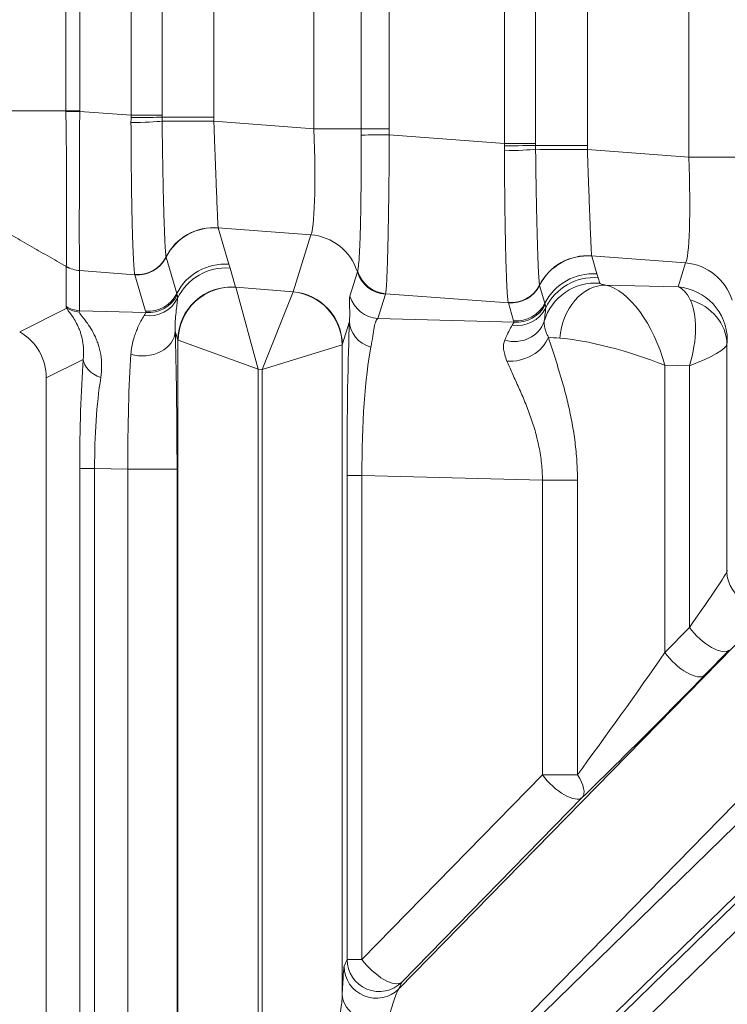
# Model space of a CAD drawing. Header units: millimetres. Extents: x 4 to 836, y 5 to 589.
# Tile 102 of 163: x 626 to 633, y 275 to 284. Entities that reach past the tile are written whole.
import ezdxf

# ---------------------------------------------------------------- set-up
doc = ezdxf.new("R2010")
doc.units = ezdxf.units.MM
doc.layers.add('1', color=7, linetype='Continuous', true_color=0xffffff)
doc.styles.add('ideas_simplex', font='simplex.shx')
doc.dimstyles.get("Standard").update_dxf_attribs({"dimtxt": 0.18, "dimasz": 0.18, "dimexe": 0.18, "dimexo": 0.0625, "dimgap": 0.09, "dimtad": 0, "dimtih": 1, "dimtoh": 1, "dimdec": 4, "dimzin": 0, "dimdsep": 46, "dimtxsty": 'Standard', "dimcen": 0.09, "dimadec": 0, "dimazin": 0, "dimtfac": 1, "dimtdec": 4, "dimtofl": 0, "dimtmove": 0, "dimatfit": 3, "dimfxl": 1, "dimtolj": 1, "dimtzin": 0, "dimarcsym": 0})

# ---------------------------------------------------------------- blocks, each defined once
blk = doc.blocks.new('_U6')
at = {"layer": '1', "color": 152, "lineweight": 13}
for p, q in [((707.915586, 361.359343), (604.33873, 361.359343)), ((696.641509, 245.904525), (604.338729, 245.904525))]:
    blk.add_line(p, q, dxfattribs=at)
at = {"layer": '1', "color": 27, "lineweight": 13}
blk.add_line((606.338729, 245.904525), (606.33873, 361.359343), dxfattribs=at)
at = {"layer": '1', "color": 87, "lineweight": 25}
for p, q in [((604.83873, 310.734434), (599.21373, 310.734434)), ((599.21373, 310.734434), (599.21373, 309.234434)), ((604.83873, 309.234434), (604.83873, 310.734434)), ((599.21373, 298.029434), (599.21373, 296.529434)), ((604.83873, 296.529434), (604.83873, 298.029434)), ((599.21373, 296.529434), (604.83873, 296.529434))]:
    blk.add_line(p, q, dxfattribs=at)
at = {"layer": '1', "color": 27, "lineweight": 18}
for points in [[(606.33873, 361.359343), (606.86771, 358.359345), (605.809749, 358.359341)], [(606.338729, 245.904525), (605.809749, 248.904523), (606.86771, 248.904527)]]:
    blk.add_solid(points, dxfattribs=at)
at = {"layer": '1', "color": 87, "linetype": 'Continuous', "lineweight": 25, "char_height": 3, "attachment_point": 7, "rotation": 90, "line_spacing_factor": 1.204819, "style": 'ideas_simplex'}
for s, insert in [('\\W1.1692;115,5', (597.37273, 296.491934)), ('\\W1.2097;4.55', (604.68523, 297.976934))]:
    blk.add_mtext(s, dxfattribs=dict(at, insert=insert))

msp = doc.modelspace()

# ---------------------------------------------------------------- linework, layer by layer
at = {"layer": '1', "color": 143, "linetype": 'Continuous', "lineweight": 13}
for p, q in [((632.4013, 282.9561), (632.4013, 289.7624)), ((630.678, 283.0836), (630.678, 289.635)), ((630.9685, 289.635), (630.9685, 283.0836)), ((631.4527, 289.6531), (631.4527, 283.0654)), ((628.8949, 283.2208), (628.8949, 289.4977)), ((629.3355, 283.2208), (629.3355, 289.4977)), ((629.5998, 289.4977), (629.5998, 283.2208)), ((627.1844, 283.3473), (627.1844, 289.3712)), ((627.4749, 289.3712), (627.4749, 283.3473)), ((627.9591, 289.3894), (627.9591, 283.3291)), ((626.5754, 283.3888), (626.5754, 289.3298)), ((626.7045, 289.3298), (626.7045, 283.3888)), ((626.7046, 283.3836), (627.1844, 283.3473)), ((627.1844, 283.3473), (627.4749, 283.3473)), ((627.9591, 283.3291), (627.475, 283.3291)), ((627.9591, 283.2915), (628.8949, 283.2208)), ((628.8949, 283.2208), (629.3355, 283.2208)), ((629.3355, 283.2208), (629.5998, 283.2208)), ((629.6002, 283.165), (630.678, 283.0836)), ((630.678, 283.0836), (630.9685, 283.0836)), ((630.9686, 283.0654), (631.4527, 283.0654)), ((631.4527, 283.0277), (632.4013, 282.9561)), ((632.4013, 282.9561), (632.8419, 282.9561)), ((628.8647, 282.2294), (627.9993, 282.2947)), ((627.9998, 282.2931), (628.0991, 281.9521)), ((628.7013, 281.6949), (628.8647, 282.2294)), ((627.5129, 282.0183), (627.612, 281.6782)), ((632.3712, 281.9647), (631.4929, 282.031)), ((631.4934, 282.0293), (631.5423, 281.8615)), ((632.3025, 281.7401), (632.3712, 281.9647)), ((626.577, 281.5565), (626.577, 281.9318)), ((626.7027, 281.8927), (626.7027, 281.5175)), ((627.2206, 281.854), (626.7036, 281.893)), ((628.1109, 281.9167), (628.1627, 281.7389)), ((629.2317, 281.6532), (629.3012, 281.8806)), ((627.3197, 281.5138), (627.2206, 281.854)), ((631.5541, 281.826), (631.5688, 281.7757)), ((628.1636, 281.7375), (628.3721, 280.9708)), ((628.1636, 281.7375), (628.7005, 281.6936)), ((628.7005, 281.6936), (628.4109, 280.9676)), ((631.0065, 281.7546), (631.0552, 281.5875)), ((631.6242, 281.758), (632.3025, 281.7401)), ((629.5631, 281.6714), (629.4936, 281.444)), ((630.7142, 281.5902), (629.5654, 281.677)), ((626.1429, 281.3206), (626.5841, 281.5413)), ((626.7027, 281.5175), (627.3237, 281.5011)), ((630.7629, 281.4232), (630.7142, 281.5902)), ((629.2278, 281.4181), (629.1606, 281.1985)), ((629.4936, 281.444), (630.7669, 281.4105)), ((627.6224, 281.2424), (627.5976, 281.3274)), ((627.6224, 273.0773), (627.6224, 281.2424)), ((627.625, 281.241), (628.3721, 280.9708)), ((629.158, 281.1972), (628.4109, 280.9676)), ((629.1606, 281.1985), (629.1606, 275.1193)), ((632.7584, 281.2049), (632.7584, 279.0756)), ((626.737, 281.0622), (626.3915, 280.8894)), ((628.4109, 280.9676), (628.3721, 280.9708)), ((628.3721, 280.9708), (628.3721, 272.7668)), ((628.4109, 272.8056), (628.4109, 280.9676)), ((632.178, 281.0076), (632.178, 278.3179)), ((632.4084, 281.0016), (632.178, 281.0076)), ((632.4084, 278.5537), (632.4084, 281.0016)), ((626.7046, 272.8865), (626.7046, 280.0423)), ((626.7046, 280.0423), (626.8437, 280.0423)), ((626.8437, 280.0423), (626.8437, 272.8865)), ((627.1547, 280.0341), (626.8437, 280.0423)), ((627.1547, 273.2048), (627.1547, 280.0341)), ((627.1547, 280.0341), (627.6145, 280.0341)), ((627.6145, 280.0341), (627.6145, 273.0806)), ((629.2046, 275.4458), (629.2046, 279.9764)), ((629.2046, 279.9764), (629.3446, 279.9764)), ((629.3446, 279.9764), (629.3446, 275.4458)), ((631.0329, 279.932), (629.3446, 279.9764)), ((631.0329, 277.1735), (631.0329, 279.932)), ((631.0329, 279.932), (631.3601, 279.932)), ((631.3601, 279.932), (631.3601, 277.1735)), ((629.6905, 275.1708), (633.6606, 279.2335)), ((629.546, 273.4857), (635.2461, 279.0529)), ((632.7584, 279.0756), (632.7633, 279.0875)), ((634.5905, 278.7034), (629.546, 273.5411)), ((632.178, 278.3179), (632.4084, 278.5537)), ((626.7915, 270.0672), (635.4274, 278.5017)), ((635.3765, 278.5228), (629.6763, 272.9556)), ((635.4796, 278.2896), (626.8437, 269.8552)), ((632.7804, 278.3417), (632.5499, 278.1059)), ((629.3446, 275.4458), (631.0329, 277.1735)), ((631.0329, 277.1735), (631.3601, 277.1735)), ((631.4049, 276.9614), (629.7166, 275.2337)), ((629.1786, 275.3829), (629.2046, 275.4458)), ((629.2046, 275.4458), (629.3446, 275.4458)), ((629.7166, 275.2337), (629.6905, 275.1708))]:
    msp.add_line(p, q, dxfattribs=at)
at = {"layer": '1', "color": 143, "linetype": 'Continuous', "lineweight": 18}
msp.add_line((626.3915, 263.422), (626.3915, 280.8894), dxfattribs=at)
at = {"layer": '1', "color": 143, "linetype": 'Continuous', "lineweight": 13}
for centre, major_axis, ratio, start_param, end_param in [((626.7255, 283.3836), (-0.3, -0.0016), 0.000366, 4.782201, 5.235984), ((627.2059, 283.2923), (-0.2999, -0.0062), 0.044184, 1.4967, 2.685212), ((627.2054, 283.3291), (-0.3, -0.0021), 0.014605, 1.49975, 2.687146), ((627.9242, 283.2915), (-0.5, 0.0005), 0.000077, 4.642576, 5.82725), ((628.8206, 283.2317), (-0.0385, 1.0057), 0.073389, 3.2207, 4.698766), ((629.6211, 283.165), (-0.3, -0.004), 0.000932, 4.782196, 5.970531), ((630.6995, 283.0285), (-0.2999, -0.0062), 0.044184, 1.4967, 2.685212), ((630.699, 283.0654), (-0.3, -0.0021), 0.014605, 1.49975, 2.687146), ((631.4178, 283.0277), (0.5, -0.0005), 0.000077, 1.500983, 2.685657), ((632.327, 282.967), (-0.0385, 1.0057), 0.073389, 3.2207, 4.698766), ((627.9588, 281.7983), (0.4787, 0.1443), 0.995612, 1.198056, 2.384063), ((627.9593, 281.7966), (0.4801, 0.1398), 0.995643, 1.207413, 2.393768), ((628.8242, 281.7329), (0.4781, -0.1462), 0.996014, 0.598846, 1.785245), ((627.2444, 282.1545), (-0.2968, -0.0438), 0.993716, 1.342719, 2.529609), ((627.2447, 282.1527), (-0.2922, -0.0681), 0.995069, 1.261363, 2.447999), ((627.2449, 282.1519), (-0.288, -0.0839), 0.995643, 1.207413, 2.393812), ((628.0586, 281.4557), (0.4801, 0.1398), 0.995643, 1.207413, 2.393812), ((631.4524, 281.5345), (0.4787, 0.1443), 0.995612, 1.198056, 2.384063), ((631.4529, 281.5329), (0.4801, 0.1398), 0.995643, 1.207413, 2.393768), ((632.3306, 281.4682), (0.4781, -0.1462), 0.996014, 0.598846, 1.785245), ((626.7279, 282.1909), (-0.2948, 0.0555), 0.996153, 1.232706, 1.675085), ((628.0704, 281.4203), (0.4801, 0.1398), 0.995643, 1.207413, 2.411234), ((629.5875, 281.9692), (-0.2869, 0.0877), 0.996014, 0.598846, 1.785245), ((629.5897, 281.9748), (-0.2676, 0.1356), 0.995564, 0.767778, 1.956923), ((631.5018, 281.365), (0.4801, 0.1398), 0.995643, 1.207413, 2.393812), ((631.5283, 281.2792), (0.4801, 0.1398), 0.995643, 1.207413, 2.56964), ((631.5136, 281.3296), (0.4801, 0.1398), 0.995643, 1.207413, 2.411234), ((628.1222, 281.2424), (0.4801, 0.1398), 0.995643, 1.207413, 2.857034), ((628.1231, 281.241), (-0.3677, -0.3389), 0.991771, 3.890384, 5.534394), ((628.4127, 281.719), (-0.25, 0.0206), 0.087194, 0.033353, 0.094439), ((628.4514, 281.7159), (-0.25, 0.0206), 0.087194, 3.061499, 3.122585), ((628.6599, 281.1972), (0.3389, -0.3677), 0.992996, 0.829626, 2.311967), ((628.6608, 281.1985), (0.4781, -0.1462), 0.996014, 0.297852, 1.785245), ((630.738, 281.8908), (-0.2968, -0.0438), 0.993716, 1.342719, 2.529609), ((630.7383, 281.8889), (-0.2922, -0.0681), 0.995069, 1.261363, 2.447999), ((630.7385, 281.8881), (-0.288, -0.0839), 0.995643, 1.207413, 2.393812), ((631.5837, 281.2615), (-0.0935, -0.4912), 0.77245, 3.279264, 4.858354), ((631.8187, 281.7559), (-0.25, 0.0206), 0.087194, 0.033353, 0.686567), ((631.7782, 281.0076), (-0.2674, 0.7444), 0.48275, 4.540655, 5.994238), ((632.262, 281.2437), (0.4781, -0.1462), 0.996014, 0.297852, 1.785245), ((632.2629, 280.9949), (-0.0121, -0.7499), 0.344743, 2.563772, 3.034919), ((627.3497, 281.7638), (-0.2981, 0.0336), 0.982269, 1.536805, 2.803365), ((627.344, 281.8117), (-0.288, -0.0839), 0.995643, 1.207413, 2.393812), ((627.348, 281.799), (-0.2837, -0.0975), 0.995471, 1.15986, 2.34626), ((629.5179, 281.7418), (-0.2869, 0.0877), 0.996014, 0.598846, 1.785245), ((632.0086, 281.0016), (-0.2924, -0.731), 0.480074, 1.76049, 2.742926), ((632.2585, 281.2049), (-0.4994, 0.0241), 0.878584, 3.196431, 4.437869), ((630.2178, 279.6696), (-3.64, 1.8904), 0.040137, 0.020842, 0.083364), ((626.727, 281.8153), (-0.3, 0), 0.996169, 1.047198, 1.489655), ((626.7341, 281.8001), (-0.2399, -0.1801), 0.981638, 0.408247, 0.820835), ((630.3678, 279.9284), (-3.6676, 1.5855), 0.050265, 6.261787, 6.32431), ((630.7929, 281.6732), (-0.2981, 0.0336), 0.982269, 1.536805, 2.803365), ((630.7872, 281.721), (-0.288, -0.0839), 0.995643, 1.207413, 2.393812), ((630.7912, 281.7083), (-0.2837, -0.0975), 0.995471, 1.15986, 2.34626), ((629.2612, 279.9497), (-0.0008, 1.8006), 0.031454, 0.617206, 1.555922), ((629.5277, 281.4181), (-0.2997, 0.0131), 0.858349, 0.051043, 1.271884), ((630.7619, 281.5051), (-0.2956, 0.0512), 0.915327, 1.448884, 3.015934), ((627.2977, 281.3274), (-0.2998, -0.0097), 0.776151, 1.153536, 3.100066), ((627.5597, 280.0103), (-0.0007, -1.8006), 0.030434, 1.584039, 2.391353), ((628.3721, 281.2226), (-0.75, 0.0204), 0.029238, 0.026976, 0.088063), ((630.8118, 281.2696), (-0.2746, -0.1208), 0.688049, 0.878057, 2.57262), ((631.7782, 281.2594), (-0.75, 0.0204), 0.029238, 0.402475, 0.68019), ((631.7782, 281.0076), (-0.7491, 0.2228), 0.167328, 4.199936, 5.653518), ((632.7627, 280.9949), (-0.0001, 0.2501), 0.031454, 0.102339, 0.573486), ((628.4109, 281.2194), (-0.75, 0.0204), 0.029238, 3.055122, 3.116209), ((629.5611, 279.9497), (-0.0097, 1.5008), 0.144199, 0.613318, 1.552033), ((632.0086, 281.0016), (-0.7492, -0.2126), 0.16115, 2.08728, 3.069716), ((626.8869, 280.0122), (-0.0031, 1.8007), 0.101223, 0.948108, 1.553926), ((627.036, 281.0622), (-0.2992, 0.0212), 0.656626, 0.107648, 1.151101), ((627.2598, 280.0103), (-0.0074, 1.5007), 0.069967, 0.747265, 1.554579), ((627.1859, 280.0122), (-0.0132, 1.5008), 0.227876, 0.942941, 1.548759), ((632.0086, 278.0269), (-0.7498, -1.0506), 0.017505, 2.108452, 3.090889), ((633.0583, 279.0756), (-0.2772, 0.1148), 0.997667, 0.393526, 2.748067), ((632.5683, 278.5537), (-0.2146, 0.2097), 0.402972, 1.179669, 3.112987), ((631.7782, 277.7911), (-0.7498, -1.0506), 0.017505, 0.954901, 2.108452), ((632.3379, 278.3179), (-0.2146, 0.2097), 0.402972, 1.179669, 3.112987), ((631.9903, 277.5791), (-1.0498, -1.0505), 0.01851, 0.960905, 2.114456), ((631.1928, 277.1735), (0.2146, -0.2097), 0.402972, 4.321261, 6.254579), ((631.1928, 277.1735), (-0.2094, 0.2148), 0.433312, 3.170642, 4.312607), ((629.5045, 275.4458), (0.2772, -0.1148), 0.997667, 3.535118, 5.88966), ((629.5045, 275.4458), (-0.2146, 0.2097), 0.402972, 1.179669, 3.112987), ((629.1668, 273.8692), (-0.0132, -1.5156), 0.019978, 3.191, 3.742572), ((629.4785, 275.3829), (0.2772, -0.1148), 0.997667, 3.535118, 5.88966), ((629.4667, 273.8692), (-0.2377, -1.3108), 0.069564, 3.272742, 3.824314), ((629.4605, 275.1193), (0.2998, -0.0114), 0.822387, 3.18762, 5.20347)]:
    msp.add_ellipse(centre, major_axis=major_axis, ratio=ratio, start_param=start_param, end_param=end_param, dxfattribs=at)
at = {"layer": '1', "color": 143, "linetype": 'Continuous', "lineweight": 18}
msp.add_ellipse((625.8899, 280.8877), major_axis=(0.449, 0.2246), ratio=0.995894, start_param=5.821086, end_param=6.863088, dxfattribs=at)
at = {"layer": '1', "color": 143, "linetype": 'Continuous', "lineweight": 13}
for points, degree in [([(625.8915, 283.3888), (626.5755, 283.3888)], 1), ([(626.5755, 283.3829), (626.5755, 283.3848), (626.5755, 283.3868), (626.5755, 283.3888)], 3), ([(626.7046, 283.3888), (626.7046, 283.387), (626.7046, 283.3853), (626.7046, 283.3836)], 3), ([(627.1842, 283.3246), (627.1842, 283.3322), (627.1843, 283.3398), (627.1844, 283.3473)], 3), ([(627.4749, 283.3473), (627.4749, 283.3413), (627.4749, 283.3352), (627.475, 283.3291)], 3), ([(627.184, 283.2786), (627.184, 283.2939), (627.184, 283.3093), (627.1842, 283.3246)], 3), ([(627.475, 283.3291), (627.475, 283.3168), (627.4751, 283.3044), (627.4753, 283.292)], 3), ([(627.9591, 283.3291), (627.9591, 283.3166), (627.9591, 283.304), (627.9591, 283.2915)], 3), ([(629.3357, 283.1612), (629.3356, 283.1811), (629.3355, 283.201), (629.3355, 283.2208)], 3), ([(629.5998, 283.2208), (629.5998, 283.2022), (629.6, 283.1836), (629.6002, 283.165)], 3), ([(630.6778, 283.0609), (630.6778, 283.0684), (630.6779, 283.076), (630.678, 283.0836)], 3), ([(630.9685, 283.0836), (630.9685, 283.0775), (630.9686, 283.0715), (630.9686, 283.0654)], 3), ([(630.6776, 283.0149), (630.6776, 283.0302), (630.6776, 283.0455), (630.6778, 283.0609)], 3), ([(630.9686, 283.0654), (630.9686, 283.053), (630.9687, 283.0406), (630.9689, 283.0282)], 3), ([(631.4527, 283.0654), (631.4527, 283.0528), (631.4527, 283.0403), (631.4527, 283.0277)], 3), ([(626.5773, 281.9316), (625.8915, 282.326)], 1), ([(627.9993, 282.2947), (627.9995, 282.2942), (627.9997, 282.2936), (627.9998, 282.2931)], 3), ([(627.5123, 282.0209), (627.5124, 282.0203), (627.5125, 282.0197), (627.5127, 282.0192)], 3), ([(627.5127, 282.0192), (627.5128, 282.0189), (627.5128, 282.0186), (627.5129, 282.0183)], 3), ([(631.4929, 282.031), (631.4931, 282.0304), (631.4933, 282.0299), (631.4934, 282.0293)], 3), ([(626.5779, 281.9317), (626.5779, 281.9319), (626.5779, 281.9321), (626.5779, 281.9322)], 3), ([(626.7036, 281.893), (626.7035, 281.8929), (626.7035, 281.8928), (626.7035, 281.8926)], 3), ([(628.0991, 281.9521), (628.1008, 281.9462), (628.1048, 281.9344), (628.1092, 281.9226), (628.1109, 281.9167)], 3), ([(629.3012, 281.8806), (629.3019, 281.8826), (629.3026, 281.8849), (629.3034, 281.8874)], 3), ([(627.2203, 281.855), (627.22, 281.8557), (627.2198, 281.8565), (627.2196, 281.8573)], 3), ([(627.2206, 281.854), (627.2205, 281.8543), (627.2204, 281.8547), (627.2203, 281.855)], 3), ([(631.5423, 281.8615), (631.544, 281.8556), (631.548, 281.8438), (631.5524, 281.8319), (631.5541, 281.826)], 3), ([(631.0059, 281.7572), (631.006, 281.7565), (631.0061, 281.756), (631.0063, 281.7554)], 3), ([(631.0063, 281.7554), (631.0064, 281.7551), (631.0064, 281.7549), (631.0065, 281.7546)], 3), ([(627.612, 281.6782), (627.6132, 281.674), (627.6145, 281.6698), (627.616, 281.6656)], 3), ([(627.616, 281.6656), (627.6186, 281.658), (627.6202, 281.6476), (627.6199, 281.635)], 3), ([(629.5654, 281.677), (629.5645, 281.6751), (629.5637, 281.6732), (629.5631, 281.6714)], 3), ([(630.7139, 281.5913), (630.7136, 281.592), (630.7134, 281.5927), (630.7132, 281.5936)], 3), ([(627.3066, 281.4723), (627.3144, 281.4852), (627.3199, 281.4949), (627.3237, 281.5011)], 3), ([(627.3237, 281.5011), (627.3223, 281.5054), (627.3209, 281.5096), (627.3197, 281.5138)], 3), ([(630.7142, 281.5902), (630.7141, 281.5906), (630.714, 281.5909), (630.7139, 281.5913)], 3), ([(631.0552, 281.5875), (631.0564, 281.5833), (631.0577, 281.5791), (631.0592, 281.5749)], 3), ([(631.0592, 281.5749), (631.0618, 281.5673), (631.0634, 281.5569), (631.0631, 281.5443)], 3), ([(630.7498, 281.3816), (630.7576, 281.3945), (630.7631, 281.4043), (630.7669, 281.4105)], 3), ([(630.7669, 281.4105), (630.7655, 281.4147), (630.7641, 281.4189), (630.7629, 281.4232)], 3)]:
    msp.add_open_spline(points, degree=degree, dxfattribs=at)
for points, knots in [([(626.5754, 283.3888), (626.5951, 283.3888), (626.616, 283.3888), (626.6594, 283.3888), (626.6819, 283.3888), (626.7045, 283.3888)], [0, 0, 0, 0, 0.5, 0.5, 1, 1, 1, 1]), ([(626.5779, 281.9322), (626.5782, 281.9342), (626.5785, 281.9367), (626.5792, 281.9428), (626.5795, 281.9464), (626.5803, 281.9585), (626.5808, 281.9687), (626.582, 282.0049), (626.5823, 282.0369), (626.5819, 282.087), (626.5818, 282.0975), (626.5816, 282.1195), (626.5812, 282.1537), (626.5804, 282.2169), (626.5799, 282.2739), (626.5799, 282.3342), (626.58, 282.3659), (626.5808, 282.4663), (626.5816, 282.5378), (626.5821, 282.6519), (626.5821, 282.6911), (626.582, 282.7717), (626.5818, 282.8134), (626.5808, 282.9394), (626.5796, 283.0255), (626.5777, 283.1575), (626.5771, 283.2021), (626.5763, 283.2696), (626.5761, 283.2923), (626.5757, 283.3375), (626.5756, 283.3602), (626.5755, 283.3829)], [0, 0, 0, 0, 0.03125, 0.03125, 0.0625, 0.0625, 0.125, 0.125, 0.25, 0.25, 0.28125, 0.28125, 0.3125, 0.375, 0.4375, 0.4375, 0.5, 0.5, 0.625, 0.625, 0.6875, 0.6875, 0.75, 0.75, 0.875, 0.875, 0.9375, 0.9375, 0.96875, 0.96875, 1, 1, 1, 1]), ([(626.7046, 283.3836), (626.7043, 283.3602), (626.7041, 283.337), (626.7038, 283.2904), (626.7037, 283.2671), (626.7035, 283.1977), (626.7035, 283.1519), (626.7037, 283.0162), (626.7039, 282.9277), (626.7036, 282.7982), (626.7035, 282.7554), (626.7029, 282.6726), (626.7026, 282.6323), (626.7014, 282.5151), (626.7003, 282.4415), (626.6993, 282.3384), (626.6991, 282.3058), (626.6992, 282.2439), (626.6998, 282.1853), (626.7007, 282.1334), (626.7014, 282.097), (626.7016, 282.0853), (626.7021, 282.0627), (626.7023, 282.0519), (626.7032, 282.0006), (626.7037, 281.9677), (626.7038, 281.9304), (626.7038, 281.92), (626.7037, 281.9075), (626.7037, 281.9039), (626.7036, 281.8976), (626.7036, 281.8951), (626.7036, 281.893)], [0, 0, 0, 0, 0.03125, 0.03125, 0.0625, 0.0625, 0.125, 0.125, 0.25, 0.25, 0.3125, 0.3125, 0.375, 0.375, 0.5, 0.5, 0.5625, 0.5625, 0.625, 0.6875, 0.6875, 0.71875, 0.71875, 0.75, 0.75, 0.875, 0.875, 0.9375, 0.9375, 0.96875, 0.96875, 1, 1, 1, 1]), ([(627.2196, 281.8573), (627.2174, 281.8672), (627.2152, 281.8848), (627.212, 281.9223), (627.2109, 281.9366), (627.2093, 281.9609), (627.2088, 281.9695), (627.2077, 281.9876), (627.2072, 281.9971), (627.2046, 282.047), (627.2027, 282.0933), (627.1999, 282.1722), (627.199, 282.2001), (627.1976, 282.2443), (627.1972, 282.2594), (627.1964, 282.2905), (627.1959, 282.3065), (627.1939, 282.3874), (627.1924, 282.4567), (627.1904, 282.5673), (627.1898, 282.6053), (627.1889, 282.664), (627.1886, 282.6838), (627.1881, 282.724), (627.1878, 282.7443), (627.1866, 282.8462), (627.1858, 282.9298), (627.1849, 283.0584), (627.1846, 283.1018), (627.1843, 283.1677), (627.1843, 283.1899), (627.1841, 283.2342), (627.184, 283.2564), (627.184, 283.2786)], [0, 0, 0, 0, 0.125, 0.125, 0.1875, 0.1875, 0.21875, 0.21875, 0.25, 0.25, 0.375, 0.375, 0.4375, 0.4375, 0.46875, 0.46875, 0.5, 0.5, 0.625, 0.625, 0.6875, 0.6875, 0.71875, 0.71875, 0.75, 0.75, 0.875, 0.875, 0.9375, 0.9375, 0.96875, 0.96875, 1, 1, 1, 1]), ([(627.4753, 283.292), (627.4762, 283.2125), (627.4772, 283.1344), (627.4789, 283.0193), (627.4795, 282.9813), (627.4804, 282.9248), (627.4807, 282.906), (627.4814, 282.8686), (627.4817, 282.85), (627.4835, 282.7582), (627.4849, 282.6884), (627.4872, 282.589), (627.488, 282.5568), (627.4896, 282.4941), (627.4905, 282.4636), (627.493, 282.3765), (627.4947, 282.3239), (627.4974, 282.2531), (627.4982, 282.2309), (627.4996, 282.1996), (627.5, 282.1895), (627.5009, 282.1702), (627.5014, 282.1609), (627.5036, 282.1169), (627.5054, 282.0883), (627.508, 282.0553), (627.5089, 282.046), (627.5106, 282.0308), (627.5115, 282.0249), (627.5123, 282.0209)], [0, 0, 0, 0, 0.125, 0.125, 0.1875, 0.1875, 0.21875, 0.21875, 0.25, 0.25, 0.375, 0.375, 0.4375, 0.4375, 0.5, 0.5, 0.625, 0.625, 0.6875, 0.6875, 0.71875, 0.71875, 0.75, 0.75, 0.875, 0.875, 0.9375, 0.9375, 1, 1, 1, 1]), ([(627.9591, 283.2915), (627.9613, 283.2293), (627.9635, 283.168), (627.9668, 283.0775), (627.9679, 283.0476), (627.9695, 283.0031), (627.9701, 282.9883), (627.9711, 282.9588), (627.9717, 282.9441), (627.9744, 282.8719), (627.9764, 282.8168), (627.9794, 282.7384), (627.9804, 282.7129), (627.9819, 282.6757), (627.9824, 282.6635), (627.9833, 282.6395), (627.9838, 282.6279), (627.986, 282.5708), (627.9878, 282.5294), (627.9901, 282.4736), (627.9909, 282.4561), (627.9923, 282.4233), (627.993, 282.4083), (627.995, 282.3673), (627.9961, 282.3451), (627.9975, 282.32), (627.9979, 282.3129), (627.9987, 282.3016), (627.9991, 282.2974), (627.9993, 282.2947)], [0, 0, 0, 0, 0.125, 0.125, 0.1875, 0.1875, 0.21875, 0.21875, 0.25, 0.25, 0.375, 0.375, 0.4375, 0.4375, 0.46875, 0.46875, 0.5, 0.5, 0.625, 0.625, 0.6875, 0.6875, 0.75, 0.75, 0.875, 0.875, 0.9375, 0.9375, 1, 1, 1, 1]), ([(629.3034, 281.8874), (629.3041, 281.8895), (629.3048, 281.892), (629.3062, 281.898), (629.3069, 281.9015), (629.3089, 281.913), (629.3103, 281.9224), (629.3141, 281.9556), (629.3165, 281.9844), (629.3193, 282.0288), (629.3199, 282.0381), (629.321, 282.0575), (629.3225, 282.0876), (629.324, 282.1209), (629.3268, 282.1917), (629.3285, 282.2445), (629.3315, 282.3614), (629.3327, 282.4239), (629.3342, 282.5234), (629.3346, 282.5576), (629.3354, 282.6279), (629.3357, 282.6642), (629.3364, 282.774), (629.3367, 282.8491), (629.3366, 282.9644), (629.3365, 283.0033), (629.3363, 283.0622), (629.3362, 283.082), (629.336, 283.1216), (629.3358, 283.1414), (629.3357, 283.1612)], [0, 0, 0, 0, 0.03125, 0.03125, 0.0625, 0.0625, 0.125, 0.125, 0.25, 0.25, 0.28125, 0.28125, 0.3125, 0.375, 0.375, 0.5, 0.5, 0.625, 0.625, 0.6875, 0.6875, 0.75, 0.75, 0.875, 0.875, 0.9375, 0.9375, 0.96875, 0.96875, 1, 1, 1, 1]), ([(629.6002, 283.165), (629.6001, 283.1416), (629.6, 283.1183), (629.5997, 283.0718), (629.5996, 283.0485), (629.5992, 282.979), (629.5988, 282.9333), (629.5977, 282.7975), (629.5967, 282.709), (629.5953, 282.6011), (629.5951, 282.5796), (629.5945, 282.537), (629.5936, 282.474), (629.5926, 282.4137), (629.5905, 282.2965), (629.5891, 282.223), (629.5859, 282.0857), (629.5842, 282.024), (629.5816, 281.9415), (629.5807, 281.9156), (629.5794, 281.8795), (629.5789, 281.8678), (629.578, 281.8454), (629.5775, 281.8347), (629.5752, 281.7836), (629.5733, 281.7509), (629.5704, 281.714), (629.5694, 281.7036), (629.5679, 281.6913), (629.5674, 281.6876), (629.5664, 281.6815), (629.5659, 281.679), (629.5654, 281.677)], [0, 0, 0, 0, 0.03125, 0.03125, 0.0625, 0.0625, 0.125, 0.125, 0.25, 0.25, 0.28125, 0.28125, 0.3125, 0.375, 0.375, 0.5, 0.5, 0.625, 0.625, 0.6875, 0.6875, 0.71875, 0.71875, 0.75, 0.75, 0.875, 0.875, 0.9375, 0.9375, 0.96875, 0.96875, 1, 1, 1, 1]), ([(630.7132, 281.5936), (630.711, 281.6035), (630.7088, 281.6211), (630.7056, 281.6585), (630.7045, 281.6729), (630.7029, 281.6972), (630.7024, 281.7057), (630.7013, 281.7238), (630.7008, 281.7334), (630.6982, 281.7832), (630.6963, 281.8296), (630.6935, 281.9085), (630.6926, 281.9364), (630.6912, 281.9806), (630.6908, 281.9957), (630.69, 282.0268), (630.6895, 282.0427), (630.6875, 282.1237), (630.686, 282.193), (630.684, 282.3036), (630.6834, 282.3416), (630.6825, 282.4002), (630.6822, 282.4201), (630.6817, 282.4603), (630.6814, 282.4805), (630.6802, 282.5824), (630.6794, 282.6661), (630.6785, 282.7947), (630.6782, 282.8381), (630.6779, 282.904), (630.6779, 282.9261), (630.6777, 282.9704), (630.6776, 282.9926), (630.6776, 283.0149)], [0, 0, 0, 0, 0.125, 0.125, 0.1875, 0.1875, 0.21875, 0.21875, 0.25, 0.25, 0.375, 0.375, 0.4375, 0.4375, 0.46875, 0.46875, 0.5, 0.5, 0.625, 0.625, 0.6875, 0.6875, 0.71875, 0.71875, 0.75, 0.75, 0.875, 0.875, 0.9375, 0.9375, 0.96875, 0.96875, 1, 1, 1, 1]), ([(630.9689, 283.0282), (630.9698, 282.9488), (630.9708, 282.8707), (630.9725, 282.7556), (630.9731, 282.7175), (630.974, 282.661), (630.9743, 282.6422), (630.975, 282.6049), (630.9753, 282.5863), (630.9771, 282.4945), (630.9785, 282.4247), (630.9808, 282.3253), (630.9816, 282.293), (630.9832, 282.2304), (630.9841, 282.1999), (630.9866, 282.1128), (630.9883, 282.0602), (630.991, 281.9894), (630.9918, 281.9671), (630.9932, 281.9358), (630.9936, 281.9257), (630.9945, 281.9064), (630.995, 281.8972), (630.9972, 281.8531), (630.999, 281.8245), (631.0016, 281.7916), (631.0025, 281.7822), (631.0042, 281.767), (631.0051, 281.7612), (631.0059, 281.7572)], [0, 0, 0, 0, 0.125, 0.125, 0.1875, 0.1875, 0.21875, 0.21875, 0.25, 0.25, 0.375, 0.375, 0.4375, 0.4375, 0.5, 0.5, 0.625, 0.625, 0.6875, 0.6875, 0.71875, 0.71875, 0.75, 0.75, 0.875, 0.875, 0.9375, 0.9375, 1, 1, 1, 1]), ([(631.4527, 283.0277), (631.4549, 282.9655), (631.4571, 282.9043), (631.4604, 282.8138), (631.4615, 282.7839), (631.4631, 282.7393), (631.4637, 282.7245), (631.4647, 282.6951), (631.4653, 282.6804), (631.468, 282.6081), (631.47, 282.5531), (631.473, 282.4746), (631.474, 282.4491), (631.4755, 282.412), (631.476, 282.3997), (631.4769, 282.3758), (631.4774, 282.3641), (631.4797, 282.307), (631.4814, 282.2656), (631.4837, 282.2099), (631.4845, 282.1924), (631.4859, 282.1596), (631.4866, 282.1446), (631.4886, 282.1035), (631.4897, 282.0814), (631.4911, 282.0562), (631.4916, 282.0491), (631.4923, 282.0379), (631.4927, 282.0337), (631.4929, 282.031)], [0, 0, 0, 0, 0.125, 0.125, 0.1875, 0.1875, 0.21875, 0.21875, 0.25, 0.25, 0.375, 0.375, 0.4375, 0.4375, 0.46875, 0.46875, 0.5, 0.5, 0.625, 0.625, 0.6875, 0.6875, 0.75, 0.75, 0.875, 0.875, 0.9375, 0.9375, 1, 1, 1, 1]), ([(627.6199, 281.635), (627.6196, 281.6216), (627.6181, 281.6055), (627.6135, 281.5678), (627.6105, 281.5463), (627.6043, 281.4968), (627.6011, 281.4689), (627.5979, 281.421), (627.5971, 281.404), (627.5964, 281.3677), (627.5966, 281.3483), (627.5976, 281.3274)], [0, 0, 0, 0, 0.25, 0.25, 0.5, 0.5, 0.75, 0.75, 0.875, 0.875, 1, 1, 1, 1]), ([(629.2278, 281.4181), (629.2299, 281.4504), (629.2301, 281.4795), (629.2295, 281.5313), (629.2285, 281.5539), (629.2276, 281.5831), (629.2274, 281.592), (629.2272, 281.6083), (629.2273, 281.6157), (629.2281, 281.6356), (629.2295, 281.6458), (629.2317, 281.6532)], [0, 0, 0, 0, 0.25, 0.25, 0.5, 0.5, 0.625, 0.625, 0.75, 0.75, 1, 1, 1, 1]), ([(626.737, 281.0622), (626.7442, 281.1256), (626.7407, 281.1853), (626.7253, 281.2664), (626.7185, 281.2921), (626.7064, 281.3282), (626.702, 281.3399), (626.6929, 281.3622), (626.6881, 281.3729), (626.6733, 281.4037), (626.6629, 281.4223), (626.6421, 281.456), (626.6318, 281.471), (626.6177, 281.4907), (626.6132, 281.4969), (626.6049, 281.5082), (626.6011, 281.5134), (626.5912, 281.5275), (626.5864, 281.5352), (626.5841, 281.5413)], [0, 0, 0, 0, 0.25, 0.25, 0.375, 0.375, 0.4375, 0.4375, 0.5, 0.5, 0.625, 0.625, 0.75, 0.75, 0.8125, 0.8125, 0.875, 0.875, 1, 1, 1, 1]), ([(626.6999, 281.505), (626.7021, 281.4974), (626.7087, 281.4874), (626.7232, 281.4683), (626.7288, 281.4613), (626.7411, 281.4459), (626.7478, 281.4375), (626.7686, 281.4106), (626.7835, 281.3902), (626.8129, 281.3449), (626.8273, 281.32), (626.8473, 281.2793), (626.8537, 281.2652), (626.8657, 281.2359), (626.8713, 281.2207), (626.8866, 281.1741), (626.8947, 281.1415), (626.9117, 281.0399), (626.9132, 280.9671), (626.9013, 280.8914)], [0, 0, 0, 0, 0.125, 0.125, 0.1875, 0.1875, 0.25, 0.25, 0.375, 0.375, 0.5, 0.5, 0.5625, 0.5625, 0.625, 0.625, 0.75, 0.75, 1, 1, 1, 1]), ([(631.0631, 281.5443), (631.0628, 281.5301), (631.0611, 281.5127), (631.056, 281.4716), (631.0526, 281.4479), (631.0493, 281.4204)], [0, 0, 0, 0, 0.5, 0.5, 1, 1, 1, 1]), ([(627.1831, 281.1108), (627.1848, 281.1357), (627.1879, 281.1589), (627.1956, 281.2026), (627.2003, 281.223), (627.2107, 281.2614), (627.2163, 281.2794), (627.228, 281.3129), (627.2341, 281.3285), (627.2524, 281.3722), (627.2647, 281.3973), (627.2875, 281.4403), (627.298, 281.4582), (627.3066, 281.4723)], [0, 0, 0, 0, 0.125, 0.125, 0.25, 0.25, 0.375, 0.375, 0.5, 0.5, 0.75, 0.75, 1, 1, 1, 1]), ([(629.4936, 281.444), (629.4849, 281.4379), (629.4776, 281.428), (629.4686, 281.4067), (629.466, 281.3986), (629.4612, 281.3803), (629.4591, 281.3701), (629.4531, 281.3365), (629.4497, 281.3099), (629.4412, 281.2487), (629.4362, 281.2142), (629.4286, 281.1761)], [0, 0, 0, 0, 0.25, 0.25, 0.375, 0.375, 0.5, 0.5, 0.75, 0.75, 1, 1, 1, 1]), ([(631.0493, 281.4204), (631.0463, 281.4018), (631.0481, 281.3803), (631.056, 281.349), (631.0579, 281.3425), (631.0623, 281.329), (631.0648, 281.3221), (631.0732, 281.3006), (631.08, 281.2855), (631.0879, 281.2696)], [0, 0, 0, 0, 0.5, 0.5, 0.625, 0.625, 0.75, 0.75, 1, 1, 1, 1]), ([(630.6794, 281.2428), (630.6923, 281.2746), (630.7055, 281.3017), (630.7297, 281.3478), (630.7407, 281.3668), (630.7498, 281.3816)], [0, 0, 0, 0, 0.5, 0.5, 1, 1, 1, 1]), ([(630.7004, 281.0471), (630.6917, 281.0681), (630.6848, 281.0879), (630.6772, 281.1161), (630.6751, 281.1253), (630.6717, 281.1428), (630.6705, 281.1513), (630.6665, 281.1919), (630.6699, 281.2192), (630.6794, 281.2428)], [0, 0, 0, 0, 0.25, 0.25, 0.375, 0.375, 0.5, 0.5, 1, 1, 1, 1]), ([(631.0879, 281.2696), (631.1026, 281.2228), (631.1186, 281.174), (631.1512, 281.0732), (631.1679, 281.0211), (631.2007, 280.9139), (631.2167, 280.8595), (631.247, 280.7491), (631.2614, 280.6931), (631.2878, 280.5796), (631.2998, 280.5221), (631.3211, 280.4055), (631.3301, 280.3469), (631.3449, 280.2292), (631.3562, 280.1111), (631.3601, 279.9918), (631.3601, 279.932)], [0, 0, 0, 0, 0.125, 0.125, 0.25, 0.25, 0.375, 0.375, 0.5, 0.5, 0.625, 0.625, 0.75, 0.75, 0.875, 1, 1, 1, 1]), ([(631.0329, 279.932), (631.0327, 279.985), (631.0297, 280.0375), (631.0187, 280.1415), (631.0107, 280.193), (630.9952, 280.2695), (630.9895, 280.2949), (630.9771, 280.3455), (630.9703, 280.3707), (630.9488, 280.4455), (630.9329, 280.4941), (630.8988, 280.589), (630.8807, 280.6353), (630.8526, 280.7031), (630.8431, 280.7254), (630.824, 280.7695), (630.8143, 280.7914), (630.7856, 280.8557), (630.7668, 280.8966), (630.7315, 280.9747), (630.7149, 281.0119), (630.7004, 281.0471)], [0, 0, 0, 0, 0.125, 0.125, 0.25, 0.25, 0.3125, 0.3125, 0.375, 0.375, 0.5, 0.5, 0.625, 0.625, 0.6875, 0.6875, 0.75, 0.75, 0.875, 0.875, 1, 1, 1, 1]), ([(628.8647, 274.1582), (628.8882, 274.1976), (628.9096, 274.2377), (628.9492, 274.3185), (628.9674, 274.3593), (629.0013, 274.4414), (629.0169, 274.4827), (629.046, 274.5654), (629.0594, 274.6069), (629.078, 274.6691), (629.0839, 274.6898), (629.0951, 274.7311), (629.1005, 274.7516), (629.1157, 274.8129), (629.1247, 274.8534), (629.1401, 274.9329), (629.1466, 274.9719), (629.1539, 275.0289), (629.156, 275.0477), (629.1591, 275.0843), (629.1602, 275.1022), (629.1606, 275.1193)], [0, 0, 0, 0, 0.125, 0.125, 0.25, 0.25, 0.375, 0.375, 0.5, 0.5, 0.5625, 0.5625, 0.625, 0.625, 0.75, 0.75, 0.875, 0.875, 0.9375, 0.9375, 1, 1, 1, 1])]:
    msp.add_open_spline(points, degree=3, knots=knots, dxfattribs=at)
at = {"layer": '1', "color": 143, "linetype": 'Continuous', "lineweight": 18}
msp.add_open_spline([(626.5779, 281.9317), (626.597, 281.9207), (626.6174, 281.9118), (626.6596, 281.8986), (626.6815, 281.8944), (626.7035, 281.8926)], degree=3, knots=[0, 0, 0, 0, 0.5, 0.5, 1, 1, 1, 1], dxfattribs=at)

# ---------------------------------------------------------------- dimensions: what is measured, and where the dimension line sits
at = {"layer": '1', "color": 87, "linetype": 'Continuous', "lineweight": 25}
dim = msp.add_linear_dim(base=(606.3387, 245.9045), p1=(714.0726, 361.3593), p2=(699.1415, 245.9045), angle=90, text='<>\\P[\\C87;{\\H1.00x;\\Fsimplex.shx;4.55\\Fsimplex.shx;}\\C87; ]', dimstyle='Standard', override={"dimtxt": 3, "dimasz": 3, "dimexe": 2, "dimexo": 2.5, "dimgap": 1.5, "dimtad": 1, "dimtih": 0, "dimtoh": 0, "dimdec": 1, "dimlfac": 1, "dimzin": 8, "dimdsep": 44, "dimlunit": 2, "dimtxsty": 'ideas_simplex', "dimsah": 1, "dimse1": 0, "dimse2": 0, "dimsd1": 0, "dimsd2": 0, "dimclrd": 27, "dimclre": 152, "dimclrt": 87, "dimtol": 0, "dimtm": -0.1, "dimtfac": 0.5, "dimtdec": 2, "dimtofl": 1, "dimtmove": 0, "dimtzin": 8, "dimlwd": 13, "dimlwe": 13}, dxfattribs=at)
dim.commit()
dim.dimension.update_dxf_attribs({"geometry": '_U6', "text_midpoint": (606.3387, 303.6319), "dimtype": 160})

doc.saveas('drawing.dxf')
